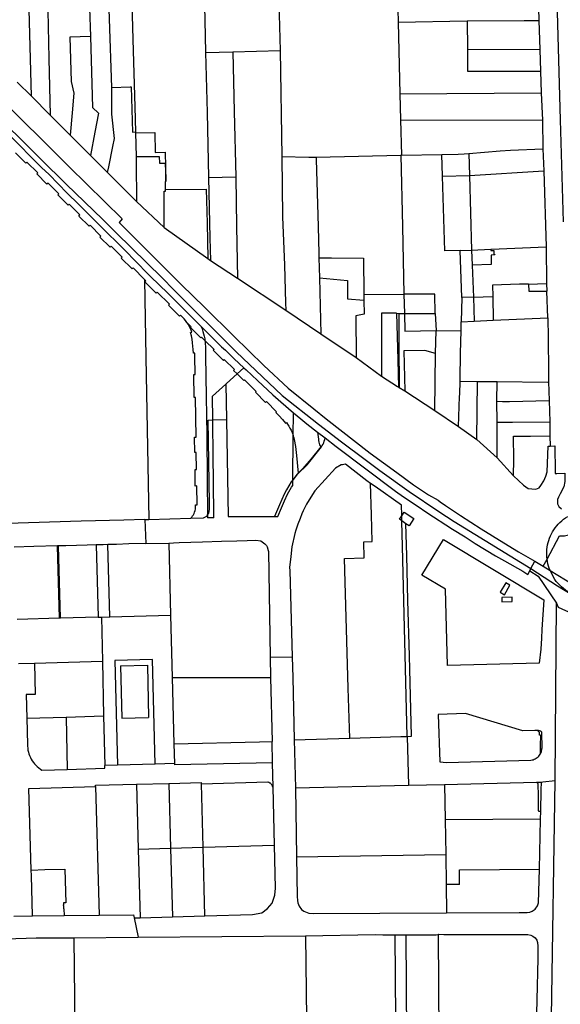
# Model space of a CAD drawing. Header units: inches. Extents: x 210911 to 224988, y 571697 to 586201.
# Tile 125 of 256: x 221156 to 221456, y 575819 to 576365. Entities that reach past the tile are written whole.
import ezdxf

# ---------------------------------------------------------------- set-up
doc = ezdxf.new("R2010")
doc.units = ezdxf.units.IN
doc.header["$MEASUREMENT"] = 0

msp = doc.modelspace()

# ---------------------------------------------------------------- linework, layer by layer
for points in [[(221249.398, 576574.63), (221249.472, 576573.391), (221250.676, 576526.982), (221252.232, 576503.754), (221253.13, 576476.127), (221253.645, 576464.126), (221256.615, 576464.242), (221259.021, 576364.365), (221259.43, 576346.343)], [(221449.201, 576530.727), (221452.603, 576443.331), (221454.359, 576368.878), (221456.101, 576309.071), (221457.678, 576252.538)], [(221204.755, 576465.017), (221215.955, 576463.118), (221217.173, 576420.646), (221218.955, 576353.642), (221220.121, 576316.257), (221220.594, 576302.373)], [(221162.78, 576322.181), (221159.489, 576446.234), (221160.702, 576446.216)], [(221169.946, 576445.935), (221170.421, 576417.734), (221171.807, 576374.773), (221171.922, 576369.774), (221172.508, 576343.043), (221173.167, 576311.761)], [(221298.712, 576420.931), (221300.78, 576347.609)], [(221204.725, 576403.277), (221194.725, 576401.997), (221195.097, 576371.27), (221195.563, 576355.29)], [(221207.359, 576326.984), (221204.725, 576403.277)], [(221365.35, 576398.491), (221366.168, 576363.232)], [(221443.291, 576398.224), (221444.161, 576364.11)], [(221366.168, 576363.232), (221404.54, 576363.901)], [(221366.168, 576363.232), (221367.123, 576323.511)], [(221404.54, 576363.901), (221436.079, 576364.128), (221444.161, 576364.11)], [(221404.54, 576363.901), (221404.645, 576348.229)], [(221444.161, 576364.11), (221444.844, 576348.124)], [(221195.563, 576355.29), (221184.176, 576354.843), (221184.895, 576330.295), (221186.393, 576323.927), (221185.45, 576313), (221184.317, 576300.587)], [(221195.563, 576355.29), (221196.717, 576315.955), (221200.039, 576312.736), (221198.011, 576302.184), (221195.571, 576289.345)], [(221259.43, 576346.343), (221274.423, 576346.813)], [(221259.43, 576346.343), (221260.183, 576313.174), (221261.002, 576277.087)], [(221274.423, 576346.813), (221300.78, 576347.609)], [(221274.423, 576346.813), (221275.16, 576313.641)], [(221300.78, 576347.609), (221301.649, 576288.713)], [(221404.645, 576348.229), (221444.844, 576348.124)], [(221404.645, 576348.229), (221404.745, 576336.158), (221429.48, 576336.02), (221433.879, 576336.132), (221437.869, 576336.049), (221439.889, 576336.128), (221445.086, 576336.048)], [(221444.844, 576348.124), (221445.086, 576336.048)], [(221445.086, 576336.048), (221445.606, 576324.042)], [(221154.911, 576329.956), (221162.78, 576322.181)], [(221205.072, 576279.853), (221205.779, 576283.028), (221207.896, 576294.357), (221208.799, 576298.677), (221207.47, 576312.15), (221207.459, 576321.007), (221207.359, 576326.984)], [(221207.359, 576326.984), (221217.603, 576327.358), (221218.157, 576327.382), (221218.895, 576302.313), (221220.265, 576302.361), (221220.594, 576302.373)], [(221129.395, 576325.216), (221158.039, 576297.174), (221167.944, 576287.325), (221182.051, 576273.475), (221202.339, 576253.736), (221209.706, 576246.406), (221235.248, 576221.417), (221241.85, 576214.86), (221276.266, 576180.395), (221301.927, 576156.151), (221322.088, 576140.398), (221334.838, 576130.605), (221347.835, 576120.817), (221356.047, 576114.711), (221372.274, 576102.966), (221388.772, 576091.886), (221397.258, 576086.385), (221439.752, 576060.252)], [(221142.584, 576323.878), (221183.762, 576283.103), (221213.049, 576254.186), (221211.504, 576252.083), (221213.596, 576250), (221226.007, 576237.642), (221242.924, 576220.789), (221245.934, 576217.826), (221258.988, 576204.982), (221274.989, 576189.207), (221291.654, 576172.846), (221305.29, 576160.382), (221319.435, 576148.834), (221326.239, 576143.362), (221350.607, 576124.348), (221365.441, 576113.586), (221374.687, 576106.71), (221378.632, 576104.086), (221383.119, 576101.239), (221388.32, 576098.25), (221389.54, 576097.28), (221392.48, 576095.22), (221400.87, 576089.61), (221412.2, 576082.38), (221424.78, 576074.55), (221433.01, 576069.57), (221441.946, 576064.324)], [(221162.78, 576322.181), (221173.167, 576311.761)], [(221367.123, 576323.511), (221445.606, 576324.042)], [(221367.123, 576323.511), (221367.572, 576309.019)], [(221445.606, 576324.042), (221446.183, 576309)], [(221173.167, 576311.761), (221184.317, 576300.587)], [(221275.16, 576313.641), (221276.259, 576277.527)], [(221367.572, 576309.019), (221446.183, 576309)], [(221367.572, 576309.019), (221368.001, 576289.458)], [(221446.183, 576309), (221446.393, 576293)], [(221150.124, 576301.124), (221168.463, 576282.677), (221172.547, 576278.731), (221182.701, 576268.48), (221188.948, 576262.354), (221202.887, 576248.333), (221212.318, 576238.967), (221222.833, 576228.303), (221225.351, 576225.76)], [(221184.317, 576300.587), (221195.571, 576289.345)], [(221220.594, 576302.373), (221220.61, 576301.828)], [(221220.61, 576301.828), (221231.258, 576302.039), (221231.383, 576291.05), (221237.009, 576291.163), (221237.388, 576274.817), (221237.089, 576274.81)], [(221220.61, 576301.828), (221220.887, 576288.754)], [(221225.447, 576220.646), (221219.14, 576226.942), (221218.584, 576226.383), (221212.502, 576232.442), (221213.063, 576232.999), (221207.06, 576238.968), (221206.498, 576238.401), (221200.783, 576244.096), (221201.361, 576244.655), (221195.38, 576250.62), (221194.827, 576250.043), (221189.095, 576255.759), (221189.654, 576256.333), (221183.675, 576262.327), (221183.117, 576261.753), (221177.409, 576267.436), (221177.958, 576268.013), (221171.995, 576273.986), (221171.429, 576273.408), (221165.706, 576279.129), (221166.278, 576279.693), (221160.301, 576285.681), (221159.738, 576285.1), (221154.027, 576290.826)], [(221195.571, 576289.345), (221205.072, 576279.853)], [(221220.887, 576288.754), (221220.821, 576285.594), (221221.095, 576263.845)], [(221220.887, 576288.754), (221233.692, 576288.719), (221233.772, 576285.017), (221236.971, 576285.091), (221237.079, 576280.197), (221237.089, 576274.81)], [(221301.649, 576288.713), (221302.143, 576255.258), (221303.077, 576228.573), (221303.787, 576207.693), (221303.826, 576203.617)], [(221301.649, 576288.713), (221316.629, 576288.344), (221320.679, 576288.432)], [(221320.679, 576288.432), (221367.699, 576289.454)], [(221320.679, 576288.432), (221320.723, 576287.164), (221321.786, 576250), (221322.214, 576235.045), (221322.29, 576232.661)], [(221368.001, 576289.458), (221367.699, 576289.454)], [(221367.699, 576289.454), (221368.566, 576250), (221369.413, 576212.366)], [(221368.001, 576289.458), (221390.468, 576289.876)], [(221390.468, 576289.876), (221399.555, 576290.045), (221402.878, 576290.294), (221405.457, 576290.497)], [(221390.817, 576277.867), (221390.468, 576289.876)], [(221405.457, 576290.497), (221422.876, 576291.871), (221428.526, 576292.213), (221446.393, 576293)], [(221405.457, 576290.497), (221405.782, 576278.262)], [(221446.393, 576293), (221447.083, 576280.76)], [(221225.715, 576087.427), (221213.968, 576087.158), (221190.32, 576086.486), (221137.706, 576084.909), (221097.542, 576083.765), (221096.353, 576083.694), (221092.899, 576084.017), (221090.922, 576085.425), (221089.534, 576087.494), (221088.496, 576090.161), (221046.154, 576277.762)], [(221205.072, 576279.853), (221221.095, 576263.845)], [(221261.002, 576277.087), (221276.259, 576277.527)], [(221276.259, 576277.527), (221276.632, 576250), (221277.039, 576221.271)], [(221390.817, 576277.867), (221405.782, 576278.262)], [(221400.525, 576236.625), (221392.021, 576236.427), (221390.817, 576277.867)], [(221405.782, 576278.262), (221447.083, 576280.76)], [(221405.782, 576278.262), (221406.883, 576236.774)], [(221447.083, 576280.76), (221448.257, 576238.62)], [(221237.097, 576270.499), (221237.089, 576274.81)], [(221261.002, 576277.087), (221261.759, 576243.734), (221262.198, 576231.156)], [(221236.394, 576249.393), (221236.442, 576269.516), (221237.099, 576269.507), (221237.097, 576270.499)], [(221237.097, 576270.499), (221259.663, 576270.689)], [(221259.663, 576270.689), (221260.219, 576251.85), (221260.62, 576232.271)], [(221221.095, 576263.845), (221236.394, 576249.393)], [(221236.394, 576249.393), (221260.62, 576232.271)], [(221400.525, 576236.625), (221406.883, 576236.774)], [(221401.522, 576210.564), (221400.525, 576236.625)], [(221406.883, 576236.774), (221417.662, 576237.323)], [(221406.883, 576236.774), (221407.302, 576228.573)], [(221417.662, 576237.323), (221417.642, 576236.635), (221419.258, 576236.677), (221419.319, 576234.333), (221419.805, 576234.35), (221419.812, 576234.151), (221417.709, 576234.078), (221417.889, 576228.916), (221407.302, 576228.573)], [(221417.662, 576237.323), (221417.79, 576237.33)], [(221417.79, 576237.33), (221448.257, 576238.62)], [(221448.257, 576238.62), (221448.516, 576218.423)], [(221260.62, 576232.271), (221262.198, 576231.156)], [(221262.198, 576231.156), (221277.039, 576221.271)], [(221322.29, 576232.661), (221329.315, 576232.621), (221346.996, 576232.418), (221347.205, 576212.187)], [(221322.29, 576232.661), (221322.649, 576221.401)], [(221407.302, 576228.573), (221407.935, 576210.752)], [(221225.351, 576225.76), (221228.782, 576222.293), (221238.392, 576212.929), (221256.983, 576194.433)], [(221247.533, 576198.67), (221245.408, 576200.799), (221244.849, 576200.227), (221238.757, 576206.287), (221239.324, 576206.854), (221232.626, 576213.527), (221232.063, 576212.952), (221225.618, 576219.325), (221226.188, 576219.907), (221225.447, 576220.646)], [(221225.447, 576220.646), (221226.262, 576177.414)], [(221277.039, 576221.271), (221303.826, 576203.617)], [(221322.649, 576221.401), (221338.042, 576220.015), (221338.039, 576216.419), (221338.056, 576209.874), (221347.238, 576209.047)], [(221322.649, 576221.401), (221323.311, 576190.51)], [(221438.483, 576218.013), (221433.429, 576217.956), (221418.571, 576217.415), (221418.665, 576211.112)], [(221438.483, 576218.013), (221448.516, 576218.423)], [(221438.483, 576218.013), (221438.693, 576214.153), (221448.65, 576214.136)], [(221448.516, 576218.423), (221448.65, 576214.136)], [(221347.205, 576212.187), (221369.413, 576212.366)], [(221347.205, 576212.187), (221347.238, 576209.047)], [(221386.704, 576201.791), (221386.606, 576212.516), (221369.413, 576212.366)], [(221369.413, 576212.366), (221369.649, 576201.685)], [(221449.17, 576199.263), (221448.65, 576214.136)], [(221347.238, 576209.047), (221347.318, 576201.249), (221342.647, 576200.472), (221342.97, 576177.286)], [(221401.522, 576210.564), (221401.225, 576197.101)], [(221407.935, 576210.752), (221401.522, 576210.564)], [(221407.935, 576210.752), (221418.665, 576211.112)], [(221407.935, 576210.752), (221408.436, 576197.458)], [(221418.665, 576211.112), (221418.86, 576197.933)], [(221303.826, 576203.617), (221323.311, 576190.51)], [(221365.364, 576201.824), (221365.201, 576201.824), (221356.902, 576201.844), (221357.06, 576167.037)], [(221365.364, 576201.824), (221366.058, 576175.996)], [(221365.364, 576201.824), (221366.517, 576201.787)], [(221366.517, 576201.787), (221369.649, 576201.685)], [(221366.517, 576201.787), (221366.603, 576184.519), (221366.764, 576160.66)], [(221369.649, 576201.685), (221386.704, 576201.791)], [(221369.649, 576201.685), (221369.855, 576191.866), (221387.248, 576192.315)], [(221386.704, 576201.791), (221387.248, 576192.315)], [(221249.238, 576196.531), (221249.07, 576196.78), (221248.329, 576197.748), (221247.533, 576198.67)], [(221251.851, 576191.385), (221251.424, 576192.526), (221250.931, 576193.64), (221250.373, 576194.723), (221249.752, 576195.771), (221249.238, 576196.531)], [(221249.238, 576196.531), (221251.462, 576194.33), (221251.061, 576193.915), (221256.741, 576188.242), (221257.175, 576188.655), (221259.03, 576186.812)], [(221401.11, 576192.184), (221401.225, 576197.101)], [(221401.225, 576197.101), (221408.436, 576197.458)], [(221408.436, 576197.458), (221418.86, 576197.933)], [(221418.86, 576197.933), (221449.17, 576199.263)], [(221449.17, 576199.263), (221449.328, 576188.298), (221449.609, 576169.342), (221449.69, 576163.725)], [(221251.082, 576191.172), (221251.851, 576191.385)], [(221252.669, 576179.734), (221252.567, 576181.659), (221252.4, 576183.58), (221252.168, 576185.494), (221251.87, 576187.398), (221251.508, 576189.292), (221251.082, 576191.172)], [(221256.983, 576194.433), (221263.083, 576188.365)], [(221256.983, 576194.433), (221257.488, 576193.115), (221257.934, 576191.775), (221258.32, 576190.417), (221258.645, 576189.044), (221258.908, 576187.657), (221259.03, 576186.812)], [(221323.311, 576190.51), (221342.97, 576177.286)], [(221386.997, 576179.524), (221387.248, 576192.315)], [(221387.248, 576192.315), (221401.11, 576192.184)], [(221400.635, 576164.101), (221400.633, 576165.071), (221400.818, 576179.77), (221401.11, 576192.184)], [(221259.03, 576186.812), (221264.08, 576181.792), (221263.675, 576181.378), (221269.363, 576175.696), (221269.784, 576176.107), (221275.358, 576170.562), (221274.95, 576170.137), (221276.857, 576168.233)], [(221259.03, 576186.812), (221259.109, 576186.259), (221259.248, 576184.855), (221259.324, 576183.445)], [(221263.083, 576188.365), (221268.308, 576183.3), (221270.447, 576181.282)], [(221253.469, 576179.788), (221252.669, 576179.734)], [(221253.492, 576178.121), (221253.469, 576179.788)], [(221259.324, 576183.445), (221259.337, 576182.054)], [(221259.337, 576182.054), (221259.435, 576178.602), (221259.439, 576178.275)], [(221270.447, 576181.282), (221273.051, 576178.825), (221275.333, 576176.647), (221280.617, 576171.655)], [(221386.997, 576179.524), (221380.945, 576181.257), (221369.352, 576180.983), (221369.859, 576158.807)], [(221386.645, 576147.977), (221386.997, 576179.524)], [(221226.262, 576177.414), (221227.957, 576087.54)], [(221253.833, 576095.646), (221254.633, 576095.609), (221254.508, 576106.056), (221253.704, 576106.037), (221253.59, 576115.131), (221254.383, 576115.136), (221254.242, 576124.577), (221253.436, 576124.571), (221253.331, 576133.124), (221254.131, 576133.153), (221253.832, 576155.19), (221253.036, 576155.19), (221252.84, 576167.788), (221253.64, 576167.804), (221253.492, 576178.121)], [(221259.439, 576178.275), (221259.739, 576155.609), (221259.998, 576134.164), (221260.283, 576109.697), (221260.509, 576089.988)], [(221342.97, 576177.286), (221357.06, 576167.037)], [(221366.058, 576175.996), (221366.465, 576160.839)], [(221276.857, 576168.233), (221280.617, 576171.655)], [(221280.617, 576171.655), (221281.938, 576170.406), (221288.123, 576164.518), (221296.648, 576156.63), (221301.089, 576152.688), (221308.169, 576146.57)], [(221270.67, 576162.602), (221271.064, 576162.962), (221276.857, 576168.233)], [(221276.857, 576168.233), (221280.62, 576164.475), (221281.053, 576164.898), (221287.449, 576158.52), (221287.034, 576158.105), (221292.717, 576152.43), (221293.148, 576152.839), (221298.731, 576147.263), (221298.309, 576146.84)], [(221357.06, 576167.037), (221365.898, 576161.213), (221365.947, 576161.18)], [(221399.735, 576139.11), (221400.214, 576155.587), (221400.398, 576156.963), (221400.635, 576164.101)], [(221400.635, 576164.101), (221410.245, 576164.016)], [(221409.8, 576131.922), (221410.245, 576164.016)], [(221410.245, 576164.016), (221421.161, 576163.92)], [(221421.035, 576153.009), (221421.161, 576163.92)], [(221421.161, 576163.92), (221449.014, 576163.672), (221449.69, 576163.725)], [(221449.69, 576163.725), (221449.993, 576153.387)], [(221263.46, 576142.684), (221263.231, 576155.81), (221270.67, 576162.602)], [(221270.67, 576162.602), (221270.906, 576142.873)], [(221365.947, 576161.18), (221366.465, 576160.839)], [(221366.465, 576160.839), (221366.764, 576160.66)], [(221366.764, 576160.66), (221369.859, 576158.807)], [(221369.859, 576158.807), (221386.645, 576147.977)], [(221421.035, 576153.009), (221424.021, 576152.938), (221427.977, 576152.986), (221449.993, 576153.387)], [(221421.12, 576141.477), (221421.035, 576153.009)], [(221449.993, 576153.387), (221450.272, 576141.636)], [(221298.309, 576146.84), (221300.172, 576144.921), (221301.978, 576142.948), (221303.726, 576140.924)], [(221308.062, 576133.673), (221308.169, 576146.57)], [(221308.169, 576146.57), (221312.207, 576143.29), (221315.529, 576140.504), (221321.467, 576135.907)], [(221386.645, 576147.977), (221399.735, 576139.11)], [(221260.509, 576089.988), (221261.242, 576091.023), (221261.639, 576093.05), (221261.571, 576093.882), (221261.617, 576095.251), (221261.546, 576096.44), (221260.736, 576142.595), (221263.365, 576142.681)], [(221263.365, 576142.681), (221263.46, 576142.684)], [(221264.014, 576088.464), (221263.761, 576109.604), (221263.629, 576121.629), (221263.365, 576142.681)], [(221263.46, 576142.684), (221270.906, 576142.873)], [(221270.906, 576142.873), (221271.85, 576089.105), (221297.623, 576089.137)], [(221303.726, 576140.924), (221304.194, 576141.292)], [(221304.194, 576141.292), (221304.908, 576140.267), (221305.579, 576139.213), (221306.204, 576138.131), (221306.783, 576137.024)], [(221421.056, 576121.627), (221421.12, 576141.477)], [(221421.12, 576141.477), (221423.078, 576141.483), (221429.623, 576141.5), (221450.272, 576141.636)], [(221450.272, 576141.636), (221450.422, 576133.799)], [(221306.783, 576137.024), (221307.397, 576135.699)], [(221307.397, 576135.699), (221307.731, 576134.756), (221308.028, 576133.8), (221308.062, 576133.673)], [(221321.467, 576135.907), (221321.954, 576132.069)], [(221321.467, 576135.907), (221325.647, 576132.671)], [(221399.735, 576139.11), (221409.8, 576131.922)], [(221307.861, 576109.549), (221308.062, 576133.673)], [(221308.062, 576133.673), (221308.285, 576132.833)], [(221308.285, 576132.833), (221308.735, 576130.884), (221309.115, 576128.921)], [(221321.954, 576132.069), (221322.02, 576131.25), (221322.159, 576130.441), (221322.371, 576129.647), (221322.653, 576128.876)], [(221323.625, 576127.727), (221324.128, 576128.472), (221324.568, 576129.256), (221324.942, 576130.074), (221325.248, 576130.919), (221325.484, 576131.787), (221325.647, 576132.671)], [(221325.647, 576132.671), (221331.85, 576127.87), (221364.705, 576103.266), (221369.231, 576100.11), (221376.748, 576095.047), (221382.191, 576091.273), (221396.412, 576082.127), (221403.304, 576077.814), (221408.919, 576074.224), (221420.253, 576067.406), (221425.124, 576064.562), (221435.287, 576058.769), (221438.214, 576056.979), (221439.176, 576059.026)], [(221409.8, 576131.922), (221421.056, 576121.627)], [(221430.12, 576111.771), (221430.309, 576120.745), (221430.232, 576133.647), (221439.682, 576133.703), (221450.422, 576133.799)], [(221450.422, 576133.799), (221450.492, 576128.21)], [(221309.115, 576128.921), (221309.261, 576127.932), (221309.786, 576122.961), (221310.713, 576113.136)], [(221310.478, 576112.767), (221315.791, 576117.847), (221323.625, 576127.727)], [(221322.653, 576128.876), (221323.229, 576127.704), (221317.986, 576121.065), (221313.331, 576115.83), (221310.713, 576113.136)], [(221430.12, 576111.771), (221435.71, 576106.43), (221438.258, 576104.704), (221440.287, 576104.546), (221442.556, 576104.336), (221444.377, 576104.943), (221445.334, 576106.349), (221446.958, 576108.971), (221448.17, 576111.458), (221448.79, 576113.862), (221449.48, 576128.23), (221450.492, 576128.21)], [(221450.492, 576128.21), (221453.071, 576128.309), (221453.09, 576127.87), (221453.35, 576114.2), (221453.285, 576112.955), (221454.149, 576112.992), (221458.627, 576113.145), (221458.7, 576108.56), (221458.11, 576105.54), (221456.08, 576101.79), (221455.065, 576099.804), (221454.564, 576098.599), (221454.633, 576096.22), (221455.362, 576094.732), (221456.792, 576093.467)], [(221421.056, 576121.627), (221430.12, 576111.771)], [(221350.919, 576107.471), (221348.79, 576108.98), (221337.04, 576118.125), (221336.052, 576117.933), (221335.399, 576117.807), (221334.685, 576117.86), (221331.411, 576116.003), (221320.009, 576103.455), (221318.607, 576101.343), (221315.448, 576095.898), (221313.521, 576092.191), (221312.763, 576090.637), (221311.836, 576088.07), (221310.619, 576084.845), (221309.521, 576081.503), (221308.945, 576079.654), (221307.232, 576072.26), (221306.748, 576067.02), (221305.916, 576060.944), (221306.051, 576059.28), (221307.387, 576011.296)], [(221307.861, 576109.549), (221306.912, 576108.312), (221304.265, 576103.981), (221302.94, 576101.474), (221300.415, 576095.671), (221297.623, 576089.137)], [(221297.623, 576089.137), (221299.393, 576089.137), (221301.486, 576093.887), (221303.115, 576097.747), (221304.922, 576101.603), (221307.111, 576105.356), (221307.847, 576106.365), (221307.858, 576109.175)], [(221307.858, 576109.175), (221310.478, 576112.767)], [(221307.858, 576109.175), (221307.861, 576109.549)], [(221310.713, 576113.136), (221310.242, 576112.652), (221307.861, 576109.549)], [(221339.349, 575966.26), (221338.542, 575993.999), (221336.452, 576065.842), (221347.444, 576066.162), (221347.182, 576075.155), (221351.858, 576075.291), (221351.429, 576090.049), (221350.919, 576107.471)], [(221368.102, 576095.407), (221353.43, 576105.69), (221350.919, 576107.471)], [(221251.178, 576088.136), (221251.714, 576088.756), (221252.198, 576089.418), (221252.624, 576090.118), (221252.991, 576090.851), (221253.296, 576091.611), (221253.537, 576092.395), (221253.712, 576093.196), (221253.82, 576094.008), (221253.861, 576094.827), (221253.833, 576095.646)], [(221368.213, 576089.881), (221368.102, 576095.407)], [(221225.715, 576087.427), (221227.957, 576087.54)], [(221225.715, 576087.427), (221226.177, 576074.145)], [(221227.957, 576087.54), (221251.178, 576088.136)], [(221251.178, 576088.136), (221258.296, 576088.319)], [(221258.296, 576088.319), (221260.01, 576089.286), (221260.509, 576089.988)], [(221260.509, 576089.988), (221260.527, 576088.376)], [(221264.014, 576088.464), (221260.527, 576088.376)], [(221366.89, 576087.643), (221368.219, 576089.572)], [(221368.277, 576086.684), (221366.89, 576087.643)], [(221368.219, 576089.572), (221368.213, 576089.881)], [(221368.219, 576089.572), (221369.632, 576091.627)], [(221368.277, 576086.684), (221368.219, 576089.572)], [(221368.285, 576086.284), (221368.277, 576086.684)], [(221370.504, 576085.144), (221368.277, 576086.684)], [(221369.632, 576091.627), (221374.968, 576087.976)], [(221374.968, 576087.976), (221372.234, 576083.948)], [(221448.837, 576065.552), (221455.794, 576078.336), (221458.55, 576078.44), (221462.233, 576079.414), (221465.346, 576081.827), (221466.962, 576085.486), (221462.335, 576088.787)], [(221455.908, 576085.838), (221456.926, 576086.751), (221457.995, 576087.604), (221459.111, 576088.394), (221460.271, 576089.118)], [(221371.262, 575967.178), (221368.558, 576072.736), (221368.285, 576086.284)], [(221373.662, 575967.25), (221372.662, 576004.506), (221372.456, 576011.943), (221371.638, 576042.609), (221370.989, 576067.552), (221370.504, 576085.144)], [(221372.234, 576083.948), (221370.504, 576085.144)], [(221448.837, 576065.552), (221448.707, 576066.855), (221448.647, 576068.164), (221448.659, 576069.473), (221448.742, 576070.78), (221448.896, 576072.081), (221449.121, 576073.371), (221449.415, 576074.647), (221449.778, 576075.906), (221450.209, 576077.142), (221450.707, 576078.354), (221451.27, 576079.537), (221451.896, 576080.687), (221452.584, 576081.801), (221453.331, 576082.877), (221454.136, 576083.91), (221454.996, 576084.898), (221455.908, 576085.838)], [(221238.935, 576074.427), (221241.578, 576074.486), (221244.724, 576074.668), (221257.741, 576075.056), (221268.141, 576075.402), (221276.64, 576075.674), (221282.465, 576075.841), (221287.28, 576075.97), (221289.97, 576075.658), (221292.297, 576073.963), (221293.104, 576073.102), (221293.607, 576072.408), (221294.166, 576070.287), (221294.37, 576069.641), (221295.204, 576011.118)], [(221447.01, 576042.86), (221445.86, 576026.41), (221445.65, 576021.75), (221445.42, 576015.61), (221444.38, 576007.74), (221393.64, 576006.48), (221392.56, 576048.83), (221379.38, 576056.66), (221391.31, 576076.35), (221447.01, 576042.86)], [(221177.224, 576072.812), (221164.06, 576072.476), (221153.135, 576072.147)], [(221177.724, 576072.825), (221177.224, 576072.812)], [(221178.364, 576032.67), (221177.224, 576072.812)], [(221198.644, 576073.4), (221193.663, 576073.273), (221181.835, 576072.931), (221177.724, 576072.825)], [(221178.864, 576032.685), (221177.724, 576072.825)], [(221205.143, 576073.559), (221202.521, 576073.499), (221198.644, 576073.4)], [(221198.644, 576073.4), (221199.73, 576033.292)], [(221226.177, 576074.145), (221216.844, 576073.938), (221209.952, 576073.67), (221205.143, 576073.559)], [(221206.276, 576033.482), (221205.143, 576073.559)], [(221226.177, 576074.145), (221238.935, 576074.427)], [(221238.935, 576074.427), (221239.974, 576034.463)], [(221446.665, 576061.56), (221448.837, 576065.552)], [(221450.54, 576059.183), (221450.057, 576060.414), (221449.644, 576061.671), (221449.302, 576062.949), (221449.033, 576064.244), (221448.837, 576065.552)], [(221439.176, 576059.026), (221439.752, 576060.252)], [(221439.752, 576060.252), (221441.946, 576064.324)], [(221439.752, 576060.252), (221454.592, 576050.78), (221457.035, 576049.275), (221460.732, 576046.991), (221464.129, 576045.171), (221465.983, 576043.869), (221468.047, 576043.074), (221483.864, 576034.581), (221492.471, 576030.136), (221501.718, 576026.188), (221615.993, 575979.472), (221616.15, 575979.799), (221635.412, 575971.762)], [(221441.946, 576064.324), (221446.665, 576061.56)], [(221446.665, 576061.56), (221450.54, 576059.183)], [(221453.062, 576054.27), (221450.54, 576059.183)], [(221450.54, 576059.183), (221467.476, 576048.793), (221472.111, 576046.265), (221476.414, 576043.679)], [(221439.176, 576059.026), (221443.795, 576056.093), (221453.949, 576041.049)], [(221476.414, 576043.679), (221475.006, 576043.593), (221473.595, 576043.582), (221472.186, 576043.649), (221470.783, 576043.791), (221469.389, 576044.009), (221468.009, 576044.302), (221466.647, 576044.669), (221465.307, 576045.11), (221463.992, 576045.622), (221462.707, 576046.205), (221461.456, 576046.856), (221460.242, 576047.574), (221459.068, 576048.357), (221457.938, 576049.202), (221456.856, 576050.107), (221455.824, 576051.069), (221454.846, 576052.086), (221453.925, 576053.154), (221453.062, 576054.27)], [(221428.178, 576050.994), (221425.889, 576052.335), (221422.822, 576047.097), (221425.111, 576045.756), (221428.178, 576050.994)], [(221429.54, 576042.08), (221429.43, 576044.4), (221423.75, 576044.24), (221423.81, 576041.91), (221429.54, 576042.08)], [(221453.321, 575942.661), (221453.949, 576041.049)], [(221453.949, 576041.049), (221454.975, 576038.78), (221470.559, 576031.755)], [(221178.364, 576032.67), (221154.894, 576031.987)], [(221178.864, 576032.685), (221178.364, 576032.67)], [(221199.73, 576033.292), (221178.864, 576032.685)], [(221199.73, 576033.292), (221201.571, 576033.345)], [(221201.571, 576033.345), (221206.276, 576033.482)], [(221201.571, 576033.345), (221202.134, 576008.897)], [(221206.276, 576033.482), (221239.974, 576034.463)], [(221239.974, 576034.463), (221240.875, 575999.842)], [(221295.204, 576011.118), (221307.387, 576011.296)], [(221295.204, 576011.118), (221295.366, 575999.819)], [(221307.387, 576011.296), (221307.705, 575999.867), (221308.46, 575965.372)], [(221155.658, 576007.539), (221164.461, 576007.809)], [(221164.461, 576007.809), (221164.953, 575990.512), (221159.802, 575990.375), (221160.165, 575977.28)], [(221164.461, 576007.809), (221202.134, 576008.897)], [(221202.134, 576008.897), (221202.834, 575978.554)], [(221230.036, 576009.769), (221209.127, 576009.287)], [(221209.127, 576009.287), (221210.464, 575951.296)], [(221212.195, 576006.357), (221227.106, 576006.701), (221227.773, 575977.749)], [(221212.195, 576006.357), (221212.864, 575977.366)], [(221231.372, 575951.833), (221230.036, 576009.769)], [(221240.875, 575999.842), (221241.829, 575963.119)], [(221240.875, 575999.842), (221295.366, 575999.819)], [(221295.366, 575999.819), (221296.246, 575964.38)], [(221160.165, 575977.28), (221182.025, 575977.933)], [(221160.165, 575977.28), (221160.586, 575962.778)], [(221182.025, 575977.933), (221202.834, 575978.554)], [(221182.025, 575977.933), (221182.673, 575948.926)], [(221202.834, 575978.554), (221203.466, 575951.116)], [(221212.864, 575977.366), (221227.773, 575977.749)], [(221442.049, 575970.531), (221435.384, 575970.344), (221403.627, 575979.849), (221388.473, 575979.409), (221389.292, 575953.173), (221391.136, 575952.909), (221392.991, 575952.735), (221439.886, 575954.035)], [(221339.349, 575966.26), (221367.73, 575967.076), (221371.262, 575967.178)], [(221371.262, 575967.178), (221373.662, 575967.25)], [(221371.262, 575967.178), (221371.956, 575940.104)], [(221443.525, 575970.489), (221443.034, 575970.539), (221442.542, 575970.553), (221442.049, 575970.531)], [(221443.525, 575970.489), (221444.579, 575969.386)], [(221444.634, 575970.233), (221444.085, 575970.384), (221443.525, 575970.489)], [(221445.145, 575967.903), (221444.545, 575967.886), (221444.579, 575969.386)], [(221445.684, 575969.792), (221445.168, 575970.034), (221444.634, 575970.233)], [(221445.145, 575967.903), (221445.065, 575961.898), (221444.981, 575958.016)], [(221445.684, 575969.792), (221445.945, 575960.415)], [(221160.586, 575962.778), (221160.618, 575961.709), (221160.719, 575960.645), (221160.888, 575959.589), (221161.125, 575958.546), (221161.429, 575957.521), (221161.799, 575956.517), (221162.232, 575955.54), (221162.728, 575954.592), (221163.283, 575953.678), (221163.897, 575952.802), (221164.565, 575951.968), (221165.286, 575951.178), (221166.057, 575950.437), (221166.874, 575949.746), (221167.733, 575949.11), (221168.632, 575948.531)], [(221241.829, 575963.119), (221289.323, 575964.237), (221296.246, 575964.38)], [(221241.829, 575963.119), (221242.115, 575952.109)], [(221296.538, 575952.629), (221296.246, 575964.38)], [(221308.46, 575965.372), (221339.349, 575966.26)], [(221308.46, 575965.372), (221309.326, 575938.687)], [(221442.801, 575955.056), (221443.311, 575955.414), (221443.786, 575955.817), (221444.223, 575956.262), (221444.617, 575956.744), (221444.965, 575957.261)], [(221444.965, 575957.261), (221445.233, 575957.747), (221445.461, 575958.254), (221445.648, 575958.777)], [(221444.981, 575958.016), (221444.965, 575957.261)], [(221445.648, 575958.777), (221445.791, 575959.314), (221445.89, 575959.862), (221445.945, 575960.415)], [(221182.673, 575948.926), (221203.496, 575949.531), (221203.459, 575950.189)], [(221203.459, 575950.189), (221203.466, 575951.116)], [(221210.464, 575951.296), (221203.466, 575951.116)], [(221231.372, 575951.833), (221210.464, 575951.296)], [(221242.115, 575952.109), (221231.372, 575951.833)], [(221242.115, 575952.109), (221242.135, 575951.345)], [(221296.538, 575952.629), (221242.135, 575951.345)], [(221296.874, 575939.103), (221296.538, 575952.629)], [(221439.886, 575954.035), (221440.502, 575954.13), (221441.106, 575954.281), (221441.694, 575954.487), (221442.261, 575954.746), (221442.801, 575955.056)], [(221168.632, 575948.531), (221182.673, 575948.926)], [(221161.379, 575938.342), (221198.356, 575939.398)], [(221198.334, 575940.155), (221221.083, 575940.72)], [(221198.356, 575939.398), (221198.334, 575940.155)], [(221198.356, 575939.398), (221200.401, 575868.074)], [(221221.083, 575940.72), (221239.068, 575941.167)], [(221221.083, 575940.72), (221222.036, 575904.719)], [(221239.068, 575941.167), (221257.045, 575941.614)], [(221239.068, 575941.167), (221240.019, 575905.214)], [(221257.062, 575940.969), (221257.045, 575941.614)], [(221257.062, 575940.969), (221293.973, 575941.961)], [(221258.016, 575905.709), (221257.062, 575940.969)], [(221293.973, 575941.961), (221294.207, 575941.886), (221294.457, 575941.783), (221294.7, 575941.662), (221294.933, 575941.523), (221295.154, 575941.366), (221295.363, 575941.193), (221295.558, 575941.005), (221295.738, 575940.803), (221295.903, 575940.588), (221296.051, 575940.36), (221296.181, 575940.123), (221296.292, 575939.876), (221296.385, 575939.621), (221296.458, 575939.36), (221296.511, 575939.094)], [(221296.874, 575939.103), (221296.511, 575939.094)], [(221297.676, 575906.8), (221296.874, 575939.103)], [(221309.326, 575938.687), (221371.956, 575940.104)], [(221371.956, 575940.104), (221391.954, 575940.557)], [(221391.954, 575940.557), (221443.023, 575941.807)], [(221391.954, 575940.557), (221392.325, 575920.99)], [(221443.023, 575941.807), (221445.724, 575941.873)], [(221443.023, 575941.807), (221443.411, 575941.408), (221443.775, 575940.986)], [(221443.775, 575940.986), (221443.793, 575934.204), (221443.786, 575926.284)], [(221445.617, 575937.429), (221445.724, 575941.873)], [(221445.724, 575941.873), (221446.459, 575941.949), (221453.321, 575942.661)], [(221449.23, 575680.268), (221453.321, 575942.661)], [(221162.672, 575893.112), (221161.379, 575938.342)], [(221309.326, 575938.687), (221309.801, 575900.345)], [(221445.335, 575925.757), (221445.617, 575937.429)], [(221443.786, 575926.284), (221443.835, 575926.097), (221443.949, 575925.941), (221444.112, 575925.837), (221444.302, 575925.8)], [(221444.302, 575925.8), (221445.335, 575925.757)], [(221445.229, 575921.358), (221445.335, 575925.757)], [(221445.229, 575921.358), (221392.325, 575920.99)], [(221392.325, 575920.99), (221392.689, 575901.745)], [(221444.557, 575893.522), (221445.229, 575921.358)], [(221258.016, 575905.709), (221297.676, 575906.8)], [(221259.023, 575867.645), (221285.34, 575868.378), (221290.617, 575869.372), (221293.703, 575871.707), (221296.35, 575874.789), (221297.789, 575879.218), (221298.264, 575883.092), (221297.676, 575906.8)], [(221222.036, 575904.719), (221240.019, 575905.214)], [(221222.036, 575904.719), (221223.032, 575866.642)], [(221240.019, 575905.214), (221258.016, 575905.709)], [(221240.019, 575905.214), (221241.025, 575867.144)], [(221259.023, 575867.645), (221258.016, 575905.709)], [(221309.801, 575900.345), (221392.689, 575901.745)], [(221392.689, 575901.745), (221392.894, 575885.163)], [(221309.801, 575900.345), (221310.235, 575878.435), (221310.411, 575876.232), (221310.588, 575874.922), (221311.36, 575873.076), (221312.668, 575871.23), (221313.977, 575870.335), (221316.714, 575869.201), (221318.976, 575869.021), (221393.089, 575869.37)], [(221162.672, 575893.112), (221170.195, 575893.316)], [(221162.76, 575890.043), (221162.672, 575893.112)], [(221163.4, 575867.642), (221162.76, 575890.043)], [(221170.195, 575893.316), (221181.328, 575893.618)], [(221181.328, 575893.618), (221181.834, 575874.993)], [(221393.089, 575869.37), (221433.269, 575869.56), (221437.793, 575869.615), (221439.162, 575869.732), (221440.532, 575870.267), (221442.2, 575871.456), (221443.511, 575873.181), (221444.108, 575874.906), (221444.557, 575893.522)], [(221400.238, 575893.138), (221444.557, 575893.522)], [(221400.274, 575885.156), (221400.238, 575893.138)], [(221400.274, 575885.156), (221392.894, 575885.163)], [(221392.894, 575885.163), (221393.089, 575869.37)], [(221181.771, 575874.991), (221180.556, 575874.951), (221180.593, 575873.766)], [(221180.603, 575873.442), (221180.593, 575873.766)], [(221181.834, 575874.993), (221181.771, 575874.991)], [(221180.603, 575873.442), (221180.755, 575873.446)], [(221180.796, 575871.615), (221180.755, 575873.446)], [(221180.796, 575871.615), (221180.881, 575867.846)], [(221180.881, 575867.846), (221200.401, 575868.074)], [(221200.401, 575868.074), (221219.324, 575868.295), (221219.713, 575866.55)], [(221153.039, 575867.521), (221163.4, 575867.642)], [(221163.4, 575867.642), (221180.881, 575867.846)], [(221219.713, 575866.55), (221223.032, 575866.642)], [(221219.713, 575866.55), (221222.035, 575855.851)], [(221223.032, 575866.642), (221241.025, 575867.144)], [(221241.025, 575867.144), (221259.023, 575867.645)], [(221314.816, 575856.624), (221353.549, 575857.318), (221357.657, 575857.195), (221364.502, 575857.188)], [(221315.914, 575764.496), (221354.741, 575765.22), (221354.67, 575787.488), (221365.027, 575787.481), (221364.502, 575857.188)], [(221364.502, 575857.188), (221370.395, 575857.182)], [(221370.395, 575857.182), (221387.242, 575857.165), (221388.22, 575857.345), (221388.469, 575857.391)], [(221370.395, 575857.182), (221370.874, 575801.166), (221375.635, 575801.19)], [(221388.469, 575857.391), (221388.51, 575857.399), (221388.849, 575857.461), (221391.587, 575857.399), (221394.445, 575857.277), (221438.096, 575857.34), (221439.804, 575857.052), (221440.875, 575856.516), (221442.243, 575855.502), (221443.075, 575854.192), (221443.491, 575853.001), (221443.75, 575850.919), (221443.675, 575844.087), (221442.53, 575798.213)], [(221388.469, 575857.391), (221388.748, 575801.266)], [(221116.466, 575851.809), (221126.088, 575854.233), (221165.408, 575855.545), (221186.372, 575855.554)], [(221186.372, 575855.554), (221222.035, 575855.851)], [(221186.372, 575855.554), (221187.316, 575771.932), (221188.724, 575674.426), (221188.797, 575668.747), (221189.121, 575651.988)], [(221222.035, 575855.851), (221314.816, 575856.624)], [(221314.816, 575856.624), (221315.914, 575764.496)]]:
    msp.add_lwpolyline(points)

doc.saveas('drawing.dxf')
